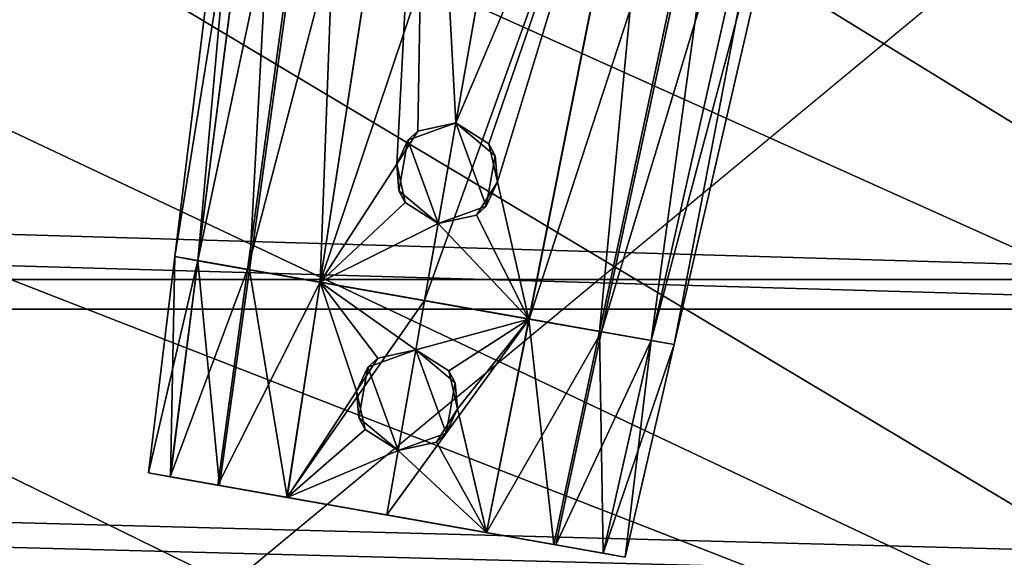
# Model space of a CAD drawing. Header units: metres. Extents: x 0 to 1004, y -708 to 0.
# Tile 87 of 103: x 800 to 877, y -155 to -113. Entities that reach past the tile are written whole.
import ezdxf

# ---------------------------------------------------------------- set-up
doc = ezdxf.new("R2010")
doc.units = ezdxf.units.M

msp = doc.modelspace()

# ---------------------------------------------------------------- linework, layer by layer
at = {"layer": 'top0123410'}
for points in [[(85.591202, -133.342072, 2129.335449), (918.45813, -133.342072, 2129.335449), (71.917641, -108.310623, 2112.649414)], [(918.45813, -133.342072, 2129.335449), (932.131714, -108.310646, 2112.649414), (71.917641, -108.310623, 2112.649414)], [(87.78653, -135.652328, 2127.388916), (74.453918, -111.251724, 2111.123535), (916.262817, -135.652328, 2127.388916)], [(74.453918, -111.251724, 2111.123535), (929.595459, -111.251724, 2111.123535), (916.262817, -135.652328, 2127.388916)], [(892.532837, -164.3479, 2150.003662), (85.591202, -133.342072, 2129.335449), (102.249924, -155.053757, 2143.80835)], [(892.532837, -164.3479, 2150.003662), (901.799438, -155.053757, 2143.80835), (85.591202, -133.342072, 2129.335449)], [(901.799438, -155.053757, 2143.80835), (918.45813, -133.342072, 2129.335449), (85.591202, -133.342072, 2129.335449)], [(104.082817, -156.892273, 2141.547363), (87.78653, -135.652328, 2127.388916), (881.439697, -173.853394, 2152.853516)], [(881.439697, -173.853394, 2152.853516), (87.78653, -135.652328, 2127.388916), (899.966553, -156.892273, 2141.547363)], [(87.78653, -135.652328, 2127.388916), (916.262817, -135.652328, 2127.388916), (899.966553, -156.892273, 2141.547363)]]:
    msp.add_3dface(points, dxfattribs=at)
at = {"layer": 'top0123421'}
for points in [[(811.972778, -131.548752, 1328.066895), (818.685181, -76.880295, 1328.067871), (820.740295, -77.242661, 1318.556641)], [(811.972778, -131.548752, 1328.066895), (813.770569, -131.865738, 1336.363525), (818.685181, -76.880295, 1328.067871)], [(813.770569, -131.865738, 1336.363525), (820.750061, -77.244392, 1337.584229), (818.685181, -76.880295, 1328.067871)], [(813.761963, -131.864227, 1319.77478), (811.972778, -131.548752, 1328.066895), (820.740295, -77.242661, 1318.556641)], [(813.761963, -131.864227, 1319.77478), (820.740295, -77.242661, 1318.556641), (825.172791, -78.024231, 1312.077271)], [(813.770569, -131.865738, 1336.363525), (817.795654, -132.57547, 1342.172485), (820.750061, -77.244392, 1337.584229)], [(817.795654, -132.57547, 1342.172485), (825.365967, -78.058304, 1344.237305), (820.750061, -77.244392, 1337.584229)], [(817.640442, -132.548111, 1314.10376), (813.761963, -131.864227, 1319.77478), (825.172791, -78.024231, 1312.077271)], [(817.640442, -132.548111, 1314.10376), (825.172791, -78.024231, 1312.077271), (831.652832, -79.16684, 1307.469971)], [(817.795654, -132.57547, 1342.172485), (823.321106, -133.549759, 1346.046143), (825.365967, -78.058304, 1344.237305)], [(823.321106, -133.549759, 1346.046143), (831.674072, -79.170586, 1348.659424), (825.365967, -78.058304, 1344.237305)], [(823.302429, -133.546463, 1310.082031), (817.640442, -132.548111, 1314.10376), (831.652832, -79.16684, 1307.469971)], [(823.302429, -133.546463, 1310.082031), (831.652832, -79.16684, 1307.469971), (841.022095, -80.818893, 1305.378174)], [(823.321106, -133.549759, 1346.046143), (829.290466, -124.327812, 1347.991821), (831.674072, -79.170586, 1348.659424)], [(829.290466, -124.327812, 1347.991821), (830.93512, -121.758919, 1348.340698), (831.674072, -79.170586, 1348.659424)], [(831.674072, -79.170586, 1348.659424), (830.93512, -121.758919, 1348.340698), (833.9198, -121.098206, 1348.597412)], [(833.9198, -121.098206, 1348.597412), (841.022095, -80.818893, 1350.741211), (831.674072, -79.170586, 1348.659424)], [(831.470825, -134.986786, 1308.260864), (823.302429, -133.546463, 1310.082031), (841.022095, -80.818893, 1305.378174)], [(841.022095, -80.818893, 1305.378174), (850.391418, -82.470955, 1307.469971), (831.470825, -134.986786, 1308.260864)], [(841.022095, -80.818893, 1350.741211), (833.9198, -121.098206, 1348.597412), (850.370117, -82.467209, 1348.659424)], [(850.391418, -82.470955, 1307.469971), (839.639282, -136.427094, 1310.082031), (831.470825, -134.986786, 1308.260864)], [(833.9198, -121.098206, 1348.597412), (836.498474, -122.739853, 1348.340576), (850.370117, -82.467209, 1348.659424)], [(850.370117, -82.467209, 1348.659424), (836.498474, -122.739853, 1348.340576), (837.164978, -125.716255, 1347.992065)], [(850.370117, -82.467209, 1348.659424), (837.164978, -125.716255, 1347.992065), (839.620605, -136.423798, 1346.046143)], [(850.370117, -82.467209, 1348.659424), (839.620605, -136.423798, 1346.046143), (845.146057, -137.398087, 1342.172485)], [(850.391418, -82.470955, 1307.469971), (856.871399, -83.613556, 1312.077271), (839.639282, -136.427094, 1310.082031)], [(856.678223, -83.579491, 1344.237305), (850.370117, -82.467209, 1348.659424), (845.146057, -137.398087, 1342.172485)], [(856.871399, -83.613556, 1312.077271), (845.301208, -137.425461, 1314.10376), (839.639282, -136.427094, 1310.082031)], [(856.678223, -83.579491, 1344.237305), (845.146057, -137.398087, 1342.172485), (849.171143, -138.107819, 1336.363525)], [(856.871399, -83.613556, 1312.077271), (861.303955, -84.395126, 1318.556641), (845.301208, -137.425461, 1314.10376)], [(861.294128, -84.393402, 1337.584229), (856.678223, -83.579491, 1344.237305), (849.171143, -138.107819, 1336.363525)], [(861.303955, -84.395126, 1318.556641), (849.179749, -138.109329, 1319.77478), (845.301208, -137.425461, 1314.10376)], [(861.294128, -84.393402, 1337.584229), (849.171143, -138.107819, 1336.363525), (850.968933, -138.42482, 1328.066895)], [(861.303955, -84.395126, 1318.556641), (863.359009, -84.757492, 1328.067871), (849.179749, -138.109329, 1319.77478)], [(863.359009, -84.757492, 1328.067871), (861.294128, -84.393402, 1337.584229), (850.968933, -138.42482, 1328.066895)], [(863.359009, -84.757492, 1328.067871), (850.968933, -138.42482, 1328.066895), (849.179749, -138.109329, 1319.77478)], [(830.16272, -122.46566, 1363.318481), (833.9198, -121.098198, 1363.318481), (830.93512, -121.758919, 1348.340698)], [(833.9198, -121.098198, 1363.318481), (830.16272, -122.46566, 1363.318481), (832.53125, -128.973099, 1363.318481)], [(830.93512, -121.758919, 1348.340698), (833.9198, -121.098198, 1363.318481), (833.9198, -121.098206, 1348.597412)], [(836.288269, -127.605637, 1363.318481), (833.9198, -121.098198, 1363.318481), (832.53125, -128.973099, 1363.318481)], [(836.498474, -122.739853, 1348.340576), (833.9198, -121.098198, 1363.318481), (836.982544, -123.668182, 1363.318481)], [(836.498474, -122.739853, 1348.340576), (833.9198, -121.098206, 1348.597412), (833.9198, -121.098198, 1363.318481)], [(836.288269, -127.605637, 1363.318481), (836.982544, -123.668182, 1363.318481), (833.9198, -121.098198, 1363.318481)], [(829.290466, -124.327812, 1347.991821), (830.16272, -122.46566, 1363.318481), (830.93512, -121.758919, 1348.340698)], [(829.468445, -126.403107, 1363.318481), (830.16272, -122.46566, 1363.318481), (829.290466, -124.327812, 1347.991821)], [(832.53125, -128.973099, 1363.318481), (830.16272, -122.46566, 1363.318481), (829.468445, -126.403107, 1363.318481)], [(837.164978, -125.716255, 1347.992065), (836.498474, -122.739853, 1348.340576), (836.982544, -123.668182, 1363.318481)], [(837.164978, -125.716255, 1347.992065), (836.982544, -123.668182, 1363.318481), (836.288269, -127.605637, 1363.318481)], [(823.321106, -133.549759, 1346.046143), (829.946838, -127.323738, 1348.040527), (829.290466, -124.327812, 1347.991821)], [(829.946838, -127.323738, 1348.040527), (829.468445, -126.403107, 1363.318481), (829.290466, -124.327812, 1347.991821)], [(837.164978, -125.716255, 1347.992065), (835.523865, -128.307114, 1348.040527), (839.620605, -136.423798, 1346.046143)], [(835.523865, -128.307114, 1348.040527), (837.164978, -125.716255, 1347.992065), (836.288269, -127.605637, 1363.318481)], [(832.53125, -128.973099, 1363.318481), (829.468445, -126.403107, 1363.318481), (829.946838, -127.323738, 1348.040527)], [(832.53125, -128.973099, 1348.178589), (829.946838, -127.323738, 1348.040527), (823.321106, -133.549759, 1346.046143)], [(832.53125, -128.973099, 1348.178589), (832.53125, -128.973099, 1363.318481), (829.946838, -127.323738, 1348.040527)], [(835.523865, -128.307114, 1348.040527), (836.288269, -127.605637, 1363.318481), (832.53125, -128.973099, 1363.318481)], [(839.620605, -136.423798, 1346.046143), (835.523865, -128.307114, 1348.040527), (832.53125, -128.973099, 1348.178589)], [(832.53125, -128.973099, 1348.178589), (835.523865, -128.307114, 1348.040527), (832.53125, -128.973099, 1363.318481)], [(831.470825, -134.986786, 1347.858521), (832.53125, -128.973099, 1348.178589), (823.321106, -133.549759, 1346.046143)], [(832.53125, -128.973099, 1348.178589), (831.470825, -134.986786, 1347.858521), (839.620605, -136.423798, 1346.046143)], [(813.761963, -131.864227, 1319.77478), (850.968933, -138.42482, 1328.066895), (811.972778, -131.548752, 1328.066895)], [(850.968933, -138.42482, 1328.066895), (849.171143, -138.107819, 1336.363525), (811.972778, -131.548752, 1328.066895)], [(811.972778, -131.548752, 1328.066895), (849.171143, -138.107819, 1336.363525), (813.770569, -131.865738, 1336.363525)], [(817.640442, -132.548111, 1314.10376), (849.179749, -138.109329, 1319.77478), (813.761963, -131.864227, 1319.77478)], [(849.179749, -138.109329, 1319.77478), (850.968933, -138.42482, 1328.066895), (813.761963, -131.864227, 1319.77478)], [(849.171143, -138.107819, 1336.363525), (845.146057, -137.398087, 1342.172485), (813.770569, -131.865738, 1336.363525)], [(813.770569, -131.865738, 1336.363525), (845.146057, -137.398087, 1342.172485), (817.795654, -132.57547, 1342.172485)], [(823.302429, -133.546463, 1310.082031), (845.301208, -137.425461, 1314.10376), (817.640442, -132.548111, 1314.10376)], [(845.301208, -137.425461, 1314.10376), (849.179749, -138.109329, 1319.77478), (817.640442, -132.548111, 1314.10376)], [(845.146057, -137.398087, 1342.172485), (839.620605, -136.423798, 1346.046143), (817.795654, -132.57547, 1342.172485)], [(817.795654, -132.57547, 1342.172485), (839.620605, -136.423798, 1346.046143), (823.321106, -133.549759, 1346.046143)], [(831.470825, -134.986786, 1308.260864), (839.639282, -136.427094, 1310.082031), (823.302429, -133.546463, 1310.082031)], [(839.639282, -136.427094, 1310.082031), (845.301208, -137.425461, 1314.10376), (823.302429, -133.546463, 1310.082031)], [(839.620605, -136.423798, 1346.046143), (831.470825, -134.986786, 1347.858521), (823.321106, -133.549759, 1346.046143)]]:
    msp.add_3dface(points, dxfattribs=at)
at = {"layer": 'top0123422'}
for points in [[(809.898132, -148.44519, 1328.066895), (811.972778, -131.548752, 1328.067261), (813.76178, -131.864197, 1319.775146)], [(809.898132, -148.44519, 1328.066895), (811.613647, -148.747681, 1335.986816), (811.972778, -131.548752, 1328.067261)], [(811.605042, -148.746155, 1320.151489), (809.898132, -148.44519, 1328.066895), (813.76178, -131.864197, 1319.775146)], [(811.605042, -148.746155, 1320.151489), (813.76178, -131.864197, 1319.775146), (817.63855, -132.547775, 1314.105713)], [(811.613647, -148.747681, 1335.986816), (813.770813, -131.865784, 1336.364136), (811.972778, -131.548752, 1328.067261)], [(811.613647, -148.747681, 1335.986816), (815.460327, -149.425949, 1341.538696), (813.770813, -131.865784, 1336.364136)], [(813.76178, -131.864197, 1319.775146), (811.972778, -131.548752, 1328.067261), (850.968933, -138.42482, 1328.067261)], [(811.972778, -131.548752, 1328.067261), (849.170898, -138.107773, 1336.364136), (850.968933, -138.42482, 1328.067261)], [(811.972778, -131.548752, 1328.067261), (813.770813, -131.865784, 1336.364136), (849.170898, -138.107773, 1336.364136)], [(817.63855, -132.547775, 1314.105713), (813.76178, -131.864197, 1319.775146), (849.179871, -138.10936, 1319.775146)], [(813.76178, -131.864197, 1319.775146), (850.968933, -138.42482, 1328.067261), (849.179871, -138.10936, 1319.775146)], [(815.460327, -149.425949, 1341.538696), (817.80011, -132.576263, 1342.17688), (813.770813, -131.865784, 1336.364136)], [(813.770813, -131.865784, 1336.364136), (845.141602, -137.397308, 1342.17688), (849.170898, -138.107773, 1336.364136)], [(813.770813, -131.865784, 1336.364136), (817.80011, -132.576263, 1342.17688), (845.141602, -137.397308, 1342.17688)], [(815.310425, -149.399521, 1314.732056), (811.605042, -148.746155, 1320.151489), (817.63855, -132.547775, 1314.105713)], [(815.310425, -149.399521, 1314.732056), (817.63855, -132.547775, 1314.105713), (823.302307, -133.546448, 1310.082031)], [(815.460327, -149.425949, 1341.538696), (820.740173, -150.356934, 1345.23877), (817.80011, -132.576263, 1342.17688)], [(823.302307, -133.546448, 1310.082031), (817.63855, -132.547775, 1314.105713), (845.303162, -137.425797, 1314.105713)], [(817.63855, -132.547775, 1314.105713), (849.179871, -138.10936, 1319.775146), (845.303162, -137.425797, 1314.105713)], [(820.740173, -150.356934, 1345.23877), (823.321899, -133.549911, 1346.046509), (817.80011, -132.576263, 1342.17688)], [(817.80011, -132.576263, 1342.17688), (839.619751, -136.42366, 1346.046509), (845.141602, -137.397308, 1342.17688)], [(817.80011, -132.576263, 1342.17688), (823.321899, -133.549911, 1346.046509), (839.619751, -136.42366, 1346.046509)], [(820.721436, -150.353622, 1310.889404), (815.310425, -149.399521, 1314.732056), (823.302307, -133.546448, 1310.082031)], [(820.721436, -150.353622, 1310.889404), (823.302307, -133.546448, 1310.082031), (831.470825, -134.986786, 1308.260864)], [(820.740173, -150.356934, 1345.23877), (826.164917, -142.05368, 1347.028809), (823.321899, -133.549911, 1346.046509)], [(831.470825, -134.986786, 1308.260864), (823.302307, -133.546448, 1310.082031), (839.639404, -136.427109, 1310.082031)], [(823.302307, -133.546448, 1310.082031), (845.303162, -137.425797, 1314.105713), (839.639404, -136.427109, 1310.082031)], [(826.164917, -142.05368, 1347.028809), (827.809448, -139.485168, 1347.387817), (823.321899, -133.549911, 1346.046509)], [(823.321899, -133.549911, 1346.046509), (827.809448, -139.485168, 1347.387817), (830.794006, -138.825195, 1347.654297)], [(830.794006, -138.825195, 1347.654297), (831.470825, -134.986786, 1347.858521), (823.321899, -133.549911, 1346.046509)], [(823.321899, -133.549911, 1346.046509), (831.470825, -134.986786, 1347.858521), (839.619751, -136.42366, 1346.046509)], [(828.518799, -151.728516, 1309.151733), (820.721436, -150.353622, 1310.889404), (831.470825, -134.986786, 1308.260864)], [(831.470825, -134.986786, 1308.260864), (839.639404, -136.427109, 1310.082031), (828.518799, -151.728516, 1309.151733)], [(831.470825, -134.986786, 1347.858521), (830.794006, -138.825195, 1347.654297), (839.619751, -136.42366, 1346.046509)], [(839.639404, -136.427109, 1310.082031), (836.316223, -153.103409, 1310.889404), (828.518799, -151.728516, 1309.151733)], [(830.794006, -138.825195, 1347.654297), (833.37262, -140.466217, 1347.387695), (839.619751, -136.42366, 1346.046509)], [(839.619751, -136.42366, 1346.046509), (833.37262, -140.466217, 1347.387695), (834.039551, -143.442154, 1347.028931)], [(839.619751, -136.42366, 1346.046509), (834.039551, -143.442154, 1347.028931), (836.297424, -153.100098, 1345.23877)], [(839.619751, -136.42366, 1346.046509), (836.297424, -153.100098, 1345.23877), (841.577332, -154.031082, 1341.538696)], [(839.639404, -136.427109, 1310.082031), (845.303162, -137.425797, 1314.105713), (836.316223, -153.103409, 1310.889404)], [(845.141602, -137.397308, 1342.17688), (839.619751, -136.42366, 1346.046509), (841.577332, -154.031082, 1341.538696)], [(845.303162, -137.425797, 1314.105713), (841.727234, -154.05751, 1314.732056), (836.316223, -153.103409, 1310.889404)], [(845.141602, -137.397308, 1342.17688), (841.577332, -154.031082, 1341.538696), (845.424011, -154.709351, 1335.986816)], [(845.303162, -137.425797, 1314.105713), (849.179871, -138.10936, 1319.775146), (841.727234, -154.05751, 1314.732056)], [(849.170898, -138.107773, 1336.364136), (845.141602, -137.397308, 1342.17688), (845.424011, -154.709351, 1335.986816)], [(849.179871, -138.10936, 1319.775146), (845.432617, -154.710876, 1320.151489), (841.727234, -154.05751, 1314.732056)], [(849.170898, -138.107773, 1336.364136), (845.424011, -154.709351, 1335.986816), (847.139526, -155.011841, 1328.066895)], [(849.179871, -138.10936, 1319.775146), (850.968933, -138.42482, 1328.067261), (845.432617, -154.710876, 1320.151489)], [(850.968933, -138.42482, 1328.067261), (847.139526, -155.011841, 1328.066895), (845.432617, -154.710876, 1320.151489)], [(850.968933, -138.42482, 1328.067261), (849.170898, -138.107773, 1336.364136), (847.139526, -155.011841, 1328.066895)], [(827.037048, -140.1922, 1357.318481), (830.794128, -138.824738, 1357.318481), (827.809448, -139.485168, 1347.387817)], [(830.794128, -138.824738, 1357.318481), (827.037048, -140.1922, 1357.318481), (829.405579, -146.699631, 1357.318481)], [(827.809448, -139.485168, 1347.387817), (830.794128, -138.824738, 1357.318481), (830.794006, -138.825195, 1347.654297)], [(833.162598, -145.332169, 1357.318481), (830.794128, -138.824738, 1357.318481), (829.405579, -146.699631, 1357.318481)], [(833.37262, -140.466217, 1347.387695), (830.794006, -138.825195, 1347.654297), (830.794128, -138.824738, 1357.318481)], [(833.37262, -140.466217, 1347.387695), (830.794128, -138.824738, 1357.318481), (833.856873, -141.39473, 1357.318481)], [(833.162598, -145.332169, 1357.318481), (833.856873, -141.39473, 1357.318481), (830.794128, -138.824738, 1357.318481)], [(826.164917, -142.05368, 1347.028809), (827.037048, -140.1922, 1357.318481), (827.809448, -139.485168, 1347.387817)], [(826.342773, -144.129654, 1357.318481), (827.037048, -140.1922, 1357.318481), (826.164917, -142.05368, 1347.028809)], [(829.405579, -146.699631, 1357.318481), (827.037048, -140.1922, 1357.318481), (826.342773, -144.129654, 1357.318481)], [(834.039551, -143.442154, 1347.028931), (833.37262, -140.466217, 1347.387695), (833.856873, -141.39473, 1357.318481)], [(834.039551, -143.442154, 1347.028931), (833.856873, -141.39473, 1357.318481), (833.162598, -145.332169, 1357.318481)], [(820.740173, -150.356934, 1345.23877), (826.821045, -145.050095, 1347.08728), (826.164917, -142.05368, 1347.028809)], [(826.821045, -145.050095, 1347.08728), (826.342773, -144.129654, 1357.318481), (826.164917, -142.05368, 1347.028809)], [(834.039551, -143.442154, 1347.028931), (832.398376, -146.033569, 1347.08728), (836.297424, -153.100098, 1345.23877)], [(832.398376, -146.033569, 1347.08728), (834.039551, -143.442154, 1347.028931), (833.162598, -145.332169, 1357.318481)], [(829.405579, -146.699631, 1357.318481), (826.342773, -144.129654, 1357.318481), (826.821045, -145.050095, 1347.08728)], [(829.405579, -146.699646, 1347.235229), (826.821045, -145.050095, 1347.08728), (820.740173, -150.356934, 1345.23877)], [(829.405579, -146.699646, 1347.235229), (829.405579, -146.699631, 1357.318481), (826.821045, -145.050095, 1347.08728)], [(832.398376, -146.033569, 1347.08728), (833.162598, -145.332169, 1357.318481), (829.405579, -146.699631, 1357.318481)], [(836.297424, -153.100098, 1345.23877), (832.398376, -146.033569, 1347.08728), (829.405579, -146.699646, 1347.235229)], [(829.405579, -146.699646, 1347.235229), (832.398376, -146.033569, 1347.08728), (829.405579, -146.699631, 1357.318481)], [(828.518799, -151.728516, 1346.967651), (829.405579, -146.699646, 1347.235229), (820.740173, -150.356934, 1345.23877)], [(829.405579, -146.699646, 1347.235229), (828.518799, -151.728516, 1346.967651), (836.297424, -153.100098, 1345.23877)], [(845.432617, -154.710876, 1320.151489), (809.898132, -148.44519, 1328.066895), (811.605042, -148.746155, 1320.151489)], [(845.432617, -154.710876, 1320.151489), (847.139526, -155.011841, 1328.066895), (809.898132, -148.44519, 1328.066895)], [(847.139526, -155.011841, 1328.066895), (811.613647, -148.747681, 1335.986816), (809.898132, -148.44519, 1328.066895)], [(841.727234, -154.05751, 1314.732056), (811.605042, -148.746155, 1320.151489), (815.310425, -149.399521, 1314.732056)], [(841.727234, -154.05751, 1314.732056), (845.432617, -154.710876, 1320.151489), (811.605042, -148.746155, 1320.151489)], [(847.139526, -155.011841, 1328.066895), (845.424011, -154.709351, 1335.986816), (811.613647, -148.747681, 1335.986816)], [(845.424011, -154.709351, 1335.986816), (815.460327, -149.425949, 1341.538696), (811.613647, -148.747681, 1335.986816)], [(836.316223, -153.103409, 1310.889404), (815.310425, -149.399521, 1314.732056), (820.721436, -150.353622, 1310.889404)], [(836.316223, -153.103409, 1310.889404), (841.727234, -154.05751, 1314.732056), (815.310425, -149.399521, 1314.732056)], [(845.424011, -154.709351, 1335.986816), (841.577332, -154.031082, 1341.538696), (815.460327, -149.425949, 1341.538696)], [(841.577332, -154.031082, 1341.538696), (820.740173, -150.356934, 1345.23877), (815.460327, -149.425949, 1341.538696)], [(828.518799, -151.728516, 1309.151733), (836.316223, -153.103409, 1310.889404), (820.721436, -150.353622, 1310.889404)], [(841.577332, -154.031082, 1341.538696), (836.297424, -153.100098, 1345.23877), (820.740173, -150.356934, 1345.23877)], [(836.297424, -153.100098, 1345.23877), (828.518799, -151.728516, 1346.967651), (820.740173, -150.356934, 1345.23877)]]:
    msp.add_3dface(points, dxfattribs=at)
at = {"layer": 'top0123459'}
for points in [[(994.049377, -10, 90), (217.024673, -653.266907, 90), (10, -10, 90)], [(787.024658, -653.266907, 90), (217.024673, -653.266907, 90), (994.049377, -10, 90)], [(994.049377, -694.05426, 90), (787.024658, -653.266907, 90), (994.049377, -10, 90)], [(932.806213, -126.714966, 116.126305), (837.452393, -64.034706, 117.22039), (789.596375, -67.146957, 117.166069)], [(932.806213, -126.714966, 116.126305), (928.731079, -96.200455, 116.658936), (837.452393, -64.034706, 117.22039)], [(936.328125, -157.298248, 115.592468), (789.596375, -67.146957, 117.166069), (741.71167, -69.78093, 117.120087)], [(936.328125, -157.298248, 115.592468), (932.806213, -126.714966, 116.126305), (789.596375, -67.146957, 117.166069)], [(939.295593, -187.940262, 115.05761), (741.71167, -69.78093, 117.120087), (693.802979, -71.936356, 117.082466)], [(939.295593, -187.940262, 115.05761), (936.328125, -157.298248, 115.592468), (741.71167, -69.78093, 117.120087)], [(645.875183, -73.613029, 117.0532), (939.295593, -187.940262, 115.05761), (693.802979, -71.936356, 117.082466)], [(597.932983, -74.810768, 117.032295), (941.707703, -218.630981, 114.521904), (645.875183, -73.613029, 117.0532)], [(941.707703, -218.630981, 114.521904), (939.295593, -187.940262, 115.05761), (645.875183, -73.613029, 117.0532)], [(514.137573, -508.234253, 109.466858), (944.862854, -280.118256, 113.448639), (597.932983, -74.810768, 117.032295)], [(944.862854, -280.118256, 113.448639), (943.56366, -249.360321, 113.985519), (597.932983, -74.810768, 117.032295)], [(597.932983, -74.810768, 117.032295), (943.56366, -249.360321, 113.985519), (941.707703, -218.630981, 114.521904)]]:
    msp.add_3dface(points, dxfattribs=at)

doc.saveas('drawing.dxf')
